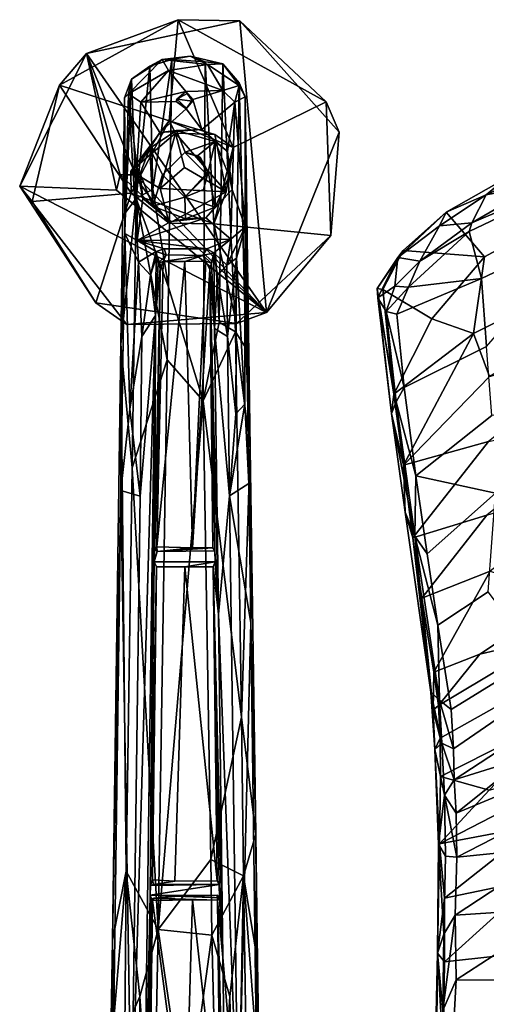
# Model space of a CAD drawing. Header units: millimetres. Extents: x -31 to 2906, y -30 to 542.
# Tile 11 of 54: x -31 to 57, y 340 to 527. Entities that reach past the tile are written whole.
import ezdxf

# ---------------------------------------------------------------- set-up
doc = ezdxf.new("R2010")
doc.units = ezdxf.units.MM
doc.layers.add('Layer 01', color=7, linetype='Continuous', true_color=0x000000)

msp = doc.modelspace()

# ---------------------------------------------------------------- linework, layer by layer
at = {"layer": 'Layer 01'}
for points in [[(-3.01, 508.23, 11.79), (-1.29, 527.48, 6.8), (-23.84, 515.06, 6.34)], [(-23.84, 515.06, 6.34), (-1.29, 527.48, 6.8), (-18.71, 521.08, 0.83)], [(-1.29, 527.48, 6.8), (10.45, 527.23, 0.95), (-18.71, 521.08, 0.83)], [(15.53, 471.84, 0.38), (-18.71, 521.08, 0.83), (10.45, 527.23, 0.95)], [(9.17, 503.22, 12.03), (-1.29, 527.48, 6.8), (-3.01, 508.23, 11.79)], [(9.17, 503.22, 12.03), (26.87, 511.89, 6.68), (-1.29, 527.48, 6.8)], [(-1.29, 527.48, 6.8), (26.87, 511.89, 6.68), (10.45, 527.23, 0.95)], [(29.32, 506.09, -0.23), (10.45, 527.23, 0.95), (26.87, 511.89, 6.68)], [(15.53, 471.84, 0.38), (10.45, 527.23, 0.95), (29.32, 506.09, -0.23)], [(-23.84, 515.06, 6.34), (-18.71, 521.08, 0.83), (-31.41, 495.85, 0.53)], [(-18.71, 521.08, 0.83), (-12.97, 495.06, 0.98), (-31.41, 495.85, 0.53)], [(-18.71, 521.08, 0.83), (-12.31, 498.02), (-12.97, 495.06, 0.98)], [(-18.71, 521.08, 0.83), (-9.36, 498.02), (-12.31, 498.02)], [(-9.36, 498.02), (-18.71, 521.08, 0.83), (15.53, 471.84, 0.38)], [(1.03, 520.53, 49.95), (4.32, 518.94, 45.81), (-4.34, 519.93, 47.51)], [(1.03, 520.53, 49.95), (-4.34, 519.93, 47.51), (-2.49, 519.92, 52.39)], [(1.03, 520.53, 49.95), (-2.49, 519.92, 52.39), (3.85, 519.49, 52.47)], [(3.85, 519.49, 52.47), (7.25, 519.08, 50.52), (1.03, 520.53, 49.95)], [(4.32, 518.94, 45.81), (1.03, 520.53, 49.95), (7.25, 519.08, 50.52)], [(-10.7, 513.42, 44.53), (-4.34, 519.93, 47.51), (-3.09, 517.84, 44.45)], [(-10.7, 513.42, 44.53), (-10.14, 516.18, 49.44), (-4.34, 519.93, 47.51)], [(-10.14, 516.18, 49.44), (-6.67, 518.62, 51.75), (-4.34, 519.93, 47.51)], [(-6.67, 518.62, 51.75), (-10.14, 516.18, 49.44), (-9.25, 493.47, 80.66)], [(-9.25, 493.47, 80.66), (-6.12, 495.28, 82.12), (-6.67, 518.62, 51.75)], [(-2.49, 519.92, 52.39), (-4.34, 519.93, 47.51), (-6.67, 518.62, 51.75)], [(-6.12, 495.28, 82.12), (-2.49, 519.92, 52.39), (-6.67, 518.62, 51.75)], [(-6.12, 495.28, 82.12), (-3.14, 476.66, 107.3), (-2.49, 519.92, 52.39)], [(4.32, 518.94, 45.81), (-3.09, 517.84, 44.45), (-4.34, 519.93, 47.51)], [(-2.49, 519.92, 52.39), (-3.14, 476.66, 107.3), (3.48, 455.04, 134.9), (3.85, 519.49, 52.47)], [(4.32, 518.94, 45.81), (7.24, 514.02, 43.61), (-3.09, 517.84, 44.45)], [(3.48, 455.04, 134.9), (6.5, 469.99, 114.32), (3.85, 519.49, 52.47)], [(7.25, 519.08, 50.52), (3.85, 519.49, 52.47), (6.5, 469.99, 114.32)], [(10.3, 515, 46.06), (4.32, 518.94, 45.81), (7.25, 519.08, 50.52)], [(10.3, 515, 46.06), (7.24, 514.02, 43.61), (4.32, 518.94, 45.81)], [(6.5, 469.99, 114.32), (9.64, 468.15, 112.87), (7.25, 519.08, 50.52)], [(10.3, 515, 46.06), (7.25, 519.08, 50.52), (10.31, 515.49, 49.93)], [(7.25, 519.08, 50.52), (9.64, 468.15, 112.87), (10.31, 515.49, 49.93)], [(-3.09, 517.84, 44.45), (-8.37, 511.82, 43.6), (-10.7, 513.42, 44.53)], [(-3.09, 517.84, 44.45), (0.18, 513.81, 43.55), (-8.37, 511.82, 43.6)], [(-3.09, 517.84, 44.45), (7.24, 514.02, 43.61), (0.18, 513.81, 43.55)], [(-31.41, 495.85, 0.53), (-29.03, 492.91, 6.45), (-23.84, 515.06, 6.34)], [(-23.84, 515.06, 6.34), (-29.03, 492.91, 6.45), (-10.24, 494.54, 12.13)], [(-10.24, 494.54, 12.13), (-3.01, 508.23, 11.79), (-23.84, 515.06, 6.34)], [(-10.14, 516.18, 49.44), (-10.7, 513.42, 44.53), (-11.5, 512.61, 46.63)], [(-11.26, 490.85, 78.58), (-10.14, 516.18, 49.44), (-11.5, 512.61, 46.63)], [(-11.26, 490.85, 78.58), (-9.25, 493.47, 80.66), (-10.14, 516.18, 49.44)], [(10.3, 515, 46.06), (9.48, 511.82, 43.66), (7.24, 514.02, 43.61)], [(9.48, 511.82, 43.66), (10.3, 515, 46.06), (11.5, 512.84, 46)], [(9.64, 468.15, 112.87), (11.62, 465.1, 111.31), (10.31, 515.49, 49.93)], [(10.31, 515.49, 49.93), (11.5, 512.84, 46), (10.3, 515, 46.06)], [(11.62, 465.1, 111.31), (11.5, 512.84, 46), (10.31, 515.49, 49.93)], [(-11.5, 512.61, 46.63), (-10.7, 513.42, 44.53), (-11.44, 486.83, 45.88)], [(-10.7, 513.42, 44.53), (-9.04, 485.51, 43.6), (-11.44, 486.83, 45.88)], [(-10.7, 513.42, 44.53), (-8.37, 511.82, 43.6), (-9.14, 499.39, 43.67)], [(-9.04, 485.51, 43.6), (-10.7, 513.42, 44.53), (-9.14, 499.39, 43.67)], [(-1.67, 511.93, 43.67), (-8.37, 511.82, 43.6), (0.18, 513.81, 43.55)], [(0.18, 513.81, 43.55), (-1.5, 512.4, 56.41), (-1.67, 511.93, 43.67)], [(0.18, 513.81, 43.55), (0.45, 513.47, 56.39), (-1.5, 512.4, 56.41)], [(1.43, 511.97, 56.51), (-1.5, 512.4, 56.41), (0.45, 513.47, 56.39)], [(0.18, 513.81, 43.55), (7.24, 514.02, 43.61), (1.54, 512.34, 43.61)], [(1.54, 512.34, 43.61), (0.45, 513.47, 56.39), (0.18, 513.81, 43.55)], [(1.54, 512.34, 43.61), (1.43, 511.97, 56.51), (0.45, 513.47, 56.39)], [(3.2, 506.64, 43.61), (1.54, 512.34, 43.61), (7.24, 514.02, 43.61), (9.48, 511.82, 43.66)], [(9.48, 511.82, 43.66), (11.5, 512.84, 46), (11.46, 488.09, 45.27)], [(12.44, 446.02, 130.16), (11.46, 488.09, 45.27), (11.5, 512.84, 46)], [(12.44, 446.02, 130.16), (11.5, 512.84, 46), (11.62, 465.1, 111.31)], [(-11.5, 512.61, 46.63), (-11.44, 486.83, 45.88), (-12.19, 437.98, 107.82), (-12.16, 465.84, 104.84)], [(-12.16, 465.84, 104.84), (-11.26, 490.85, 78.58), (-11.5, 512.61, 46.63)], [(-4.75, 506.07, 43.62), (-9.14, 499.39, 43.67), (-8.37, 511.82, 43.6)], [(-8.37, 511.82, 43.6), (-1.67, 511.93, 43.67), (0.25, 510.51, 43.62), (-4.75, 506.07, 43.62)], [(0.33, 510.67, 56.41), (-1.67, 511.93, 43.67), (-1.5, 512.4, 56.41)], [(0.25, 510.51, 43.62), (-1.67, 511.93, 43.67), (0.33, 510.67, 56.41)], [(-1.5, 512.4, 56.41), (1.43, 511.97, 56.51), (0.33, 510.67, 56.41)], [(1.54, 512.34, 43.61), (3.2, 506.64, 43.61), (0.25, 510.51, 43.62)], [(0.25, 510.51, 43.62), (1.43, 511.97, 56.51), (1.54, 512.34, 43.61)], [(1.43, 511.97, 56.51), (0.25, 510.51, 43.62), (0.33, 510.67, 56.41)], [(3.2, 506.64, 43.61), (9.48, 511.82, 43.66), (8.09, 502.43, 43.58)], [(27.79, 486.44, 5.06), (26.87, 511.89, 6.68), (9.17, 503.22, 12.03), (5.52, 488.69, 12.04)], [(9.48, 511.82, 43.66), (8.99, 495.2, 43.73), (8.09, 502.43, 43.58)], [(9.48, 511.82, 43.66), (11.46, 488.09, 45.27), (8.99, 495.2, 43.73)], [(26.87, 511.89, 6.68), (27.79, 486.44, 5.06), (29.32, 506.09, -0.23)], [(-4.75, 506.07, 43.62), (0.25, 510.51, 43.62), (3.2, 506.64, 43.61)], [(-10.3, 498.69, 35.08), (-1.75, 505.93, 35.08), (-3.01, 508.23, 11.79)], [(-10.3, 498.69, 35.08), (-3.01, 508.23, 11.79), (-10.24, 494.54, 12.13)], [(-3.01, 508.23, 11.79), (-1.75, 505.93, 35.08), (5.67, 505.64, 35)], [(5.67, 505.64, 35), (9.17, 503.22, 12.03), (-3.01, 508.23, 11.79)], [(-4.68, 495.38, 35.51), (-1.75, 505.93, 35.08), (-10.3, 498.69, 35.08)], [(-9.14, 499.39, 43.67), (-4.75, 506.07, 43.62), (-6.63, 503.05, 38.87)], [(-6.63, 503.05, 38.87), (-1.62, 506.45, 39.01), (0.05, 502.31, 38.88), (-4.25, 498.02, 38.88)], [(-6.63, 503.05, 38.87), (-4.75, 506.07, 43.62), (-1.62, 506.45, 39.01)], [(-1.62, 506.45, 39.01), (-4.75, 506.07, 43.62), (3.2, 506.64, 43.61)], [(-0.05, 499.37, 61.79), (-1.75, 505.93, 35.08), (-4.68, 495.38, 35.51)], [(5.67, 505.64, 35), (-1.75, 505.93, 35.08), (7.87, 494.75, 35.21)], [(-1.75, 505.93, 35.08), (-0.05, 499.37, 61.79), (7.87, 494.75, 35.21)], [(-1.62, 506.45, 39.01), (3.2, 506.64, 43.61), (5.78, 504.35, 38.86)], [(0.05, 502.31, 38.88), (-1.62, 506.45, 39.01), (5.78, 504.35, 38.86)], [(3.2, 506.64, 43.61), (8.09, 502.43, 43.58), (5.78, 504.35, 38.86)], [(5.67, 505.64, 35), (7.87, 494.75, 35.21), (9.17, 503.22, 12.03)], [(29.32, 506.09, -0.23), (27.79, 486.44, 5.06), (15.53, 471.84, 0.38)], [(81.98, 505.95, 793.32), (57.29, 494.2, 791.73), (66.89, 496.03, 793.35)], [(81.98, 505.95, 793.32), (61.1, 497.39, 790.22), (57.29, 494.2, 791.73)], [(5.78, 504.35, 38.86), (2.41, 501.6, 38.88), (0.05, 502.31, 38.88)], [(4.41, 498.56, 38.85), (2.41, 501.6, 38.88), (5.78, 504.35, 38.86)], [(5.78, 504.35, 38.86), (5.79, 491.85, 38.9), (4.41, 498.56, 38.85)], [(5.79, 491.85, 38.9), (5.78, 504.35, 38.86), (8.4, 497.75, 39)], [(8.09, 502.43, 43.58), (8.4, 497.75, 39), (5.78, 504.35, 38.86)], [(-8.49, 498.23, 39.02), (-9.14, 499.39, 43.67), (-6.63, 503.05, 38.87)], [(-6.63, 503.05, 38.87), (-6.12, 492.05, 38.91), (-8.49, 498.23, 39.02)], [(-6.12, 492.05, 38.91), (-6.63, 503.05, 38.87), (-4.25, 498.02, 38.88)], [(-4.25, 498.02, 70), (-4.25, 498.02, 38.88), (0.05, 502.31, 38.88), (0, 502.27, 70)], [(4.25, 498.01, 70), (0, 493.77, 70), (-4.25, 498.02, 70), (0, 502.27, 70)], [(0.05, 502.31, 38.88), (2.89, 501.38, 51.72), (0, 502.27, 70)], [(4.25, 498.01, 70), (0, 502.27, 70), (2.89, 501.38, 51.72)], [(2.89, 501.38, 51.72), (0.05, 502.31, 38.88), (2.41, 501.6, 38.88)], [(4.41, 498.56, 38.85), (2.89, 501.38, 51.72), (2.41, 501.6, 38.88)], [(7.87, 494.75, 35.21), (5.52, 488.69, 12.04), (9.17, 503.22, 12.03)], [(8.99, 495.2, 43.73), (8.4, 497.75, 39), (8.09, 502.43, 43.58)], [(2.89, 501.38, 51.72), (4.41, 498.56, 38.85), (4.25, 498.01, 70)], [(54.09, 487.21, 790.57), (56.39, 478.29, 765.16), (77.25, 488.18, 766.18), (82.92, 500.96, 793.51)], [(54.09, 487.21, 790.57), (82.92, 500.96, 793.51), (54.57, 488.85, 791.82)], [(66.89, 496.03, 793.35), (54.57, 488.85, 791.82), (82.92, 500.96, 793.51)], [(-12.97, 495.06, 0.98), (-12.31, 498.02), (-12.31, 498.02)], [(15.53, 471.84, 0.38), (-12.97, 495.06, 0.98), (-12.31, 498.02)], [(15.53, 471.84, 0.38), (-12.31, 498.02), (-9.36, 498.02)], [(-12.31, 498.02), (-12.31, 498.02), (-9.36, 498.02)], [(-10.3, 498.69, 35.08), (-2.98, 488.81, 35.04), (-4.68, 495.38, 35.51)], [(-2.98, 488.81, 35.04), (-10.3, 498.69, 35.08), (-10.24, 494.54, 12.13)], [(-9.14, 499.39, 43.67), (-8.49, 498.23, 39.02), (-8.01, 493.49, 43.57)], [(-8.01, 493.49, 43.57), (-9.04, 485.51, 43.6), (-9.14, 499.39, 43.67)], [(-8.49, 498.23, 39.02), (-6.12, 492.05, 38.91), (-8.01, 493.49, 43.57)], [(-4.25, 498.02, 38.88), (0, 493.77, 38.88), (-6.12, 492.05, 38.91)], [(-0.05, 499.37, 61.79), (-4.68, 495.38, 35.51), (7.87, 494.75, 35.21)], [(0, 493.77, 70), (0, 493.77, 38.88), (-4.25, 498.02, 38.88), (-4.25, 498.02, 70)], [(5.79, 491.85, 38.9), (0, 493.77, 38.88), (4.41, 498.56, 38.85)], [(0, 493.77, 38.88), (3.57, 495.22, 49.28), (4.41, 498.56, 38.85)], [(0, 493.77, 70), (4.25, 498.01, 70), (3.57, 495.22, 49.28)], [(4.25, 498.01, 70), (4.41, 498.56, 38.85), (3.57, 495.22, 49.28)], [(8.99, 495.2, 43.73), (5.79, 491.85, 38.9), (8.4, 497.75, 39)], [(-16.9, 473.65, 6.22), (-29.03, 492.91, 6.45), (-31.41, 495.85, 0.53)], [(-16.9, 473.65, 6.22), (-31.41, 495.85, 0.53), (-11.06, 469.53, 0.86)], [(15.53, 471.84, 0.38), (-11.06, 469.53, 0.86), (-31.41, 495.85, 0.53)], [(-12.97, 495.06, 0.98), (15.53, 471.84, 0.38), (-31.41, 495.85, 0.53)], [(61.1, 497.39, 790.22), (49.68, 490.9, 787.64), (57.29, 494.2, 791.73)], [(49.68, 490.9, 787.64), (61.1, 497.39, 790.22), (68.8, 488.8, 758.99), (56.98, 482.41, 756.48)], [(66.89, 496.03, 793.35), (57.29, 494.2, 791.73), (54.57, 488.85, 791.82)], [(-16.9, 473.65, 6.22), (-10.24, 494.54, 12.13), (-29.03, 492.91, 6.45)], [(5.52, 488.69, 12.04), (-10.24, 494.54, 12.13), (-16.9, 473.65, 6.22), (9.81, 469.77, 6.48)], [(-2.98, 488.81, 35.04), (-10.24, 494.54, 12.13), (5.52, 488.69, 12.04)], [(-6.12, 495.28, 82.12), (-9.25, 493.47, 80.66), (-3.14, 476.66, 107.3)], [(-2.98, 488.81, 35.04), (7.87, 494.75, 35.21), (-4.68, 495.38, 35.51)], [(7.87, 494.75, 35.21), (-2.98, 488.81, 35.04), (5.52, 488.69, 12.04)], [(0, 493.77, 70), (3.57, 495.22, 49.28), (0, 493.77, 38.88)], [(8.99, 495.2, 43.73), (8.72, 485.75, 43.61), (4.02, 489.83, 43.61)], [(5.79, 491.85, 38.9), (8.99, 495.2, 43.73), (4.02, 489.83, 43.61)], [(8.99, 495.2, 43.73), (11.46, 488.09, 45.27), (8.72, 485.75, 43.61)], [(48.44, 488.29, 788.41), (54.57, 488.85, 791.82), (57.29, 494.2, 791.73)], [(49.68, 490.9, 787.64), (48.44, 488.29, 788.41), (57.29, 494.2, 791.73)], [(-11.26, 490.85, 78.58), (-12.16, 465.84, 104.84), (-9.25, 493.47, 80.66)], [(-10.04, 442.31, 145.81), (-9.25, 493.47, 80.66), (-12.16, 465.84, 104.84)], [(-9.25, 493.47, 80.66), (-10.04, 442.31, 145.81), (-3.34, 462.82, 124.99)], [(-9.25, 493.47, 80.66), (-3.34, 462.82, 124.99), (-3.14, 476.66, 107.3)], [(-2.66, 489.14, 43.61), (-9.04, 485.51, 43.6), (-8.01, 493.49, 43.57)], [(-2.66, 489.14, 43.61), (-8.01, 493.49, 43.57), (-6.12, 492.05, 38.91)], [(0, 493.77, 38.88), (0.1, 489.62, 38.95), (-6.12, 492.05, 38.91)], [(0, 493.77, 38.88), (5.79, 491.85, 38.9), (0.1, 489.62, 38.95)], [(0.1, 489.62, 38.95), (-2.66, 489.14, 43.61), (-6.12, 492.05, 38.91)], [(0.1, 489.62, 38.95), (5.79, 491.85, 38.9), (4.02, 489.83, 43.61)], [(40.48, 482.26, 781.01), (48.44, 488.29, 788.41), (49.68, 490.9, 787.64)], [(49.68, 490.9, 787.64), (41.54, 483.64, 779.8), (40.48, 482.26, 781.01)], [(49.68, 490.9, 787.64), (56.98, 482.41, 756.48), (41.54, 483.64, 779.8)], [(-9.04, 485.51, 43.6), (-2.66, 489.14, 43.61), (4.02, 489.83, 43.61)], [(4.02, 489.83, 43.61), (8.72, 485.75, 43.61), (-9.04, 485.51, 43.6)], [(0.1, 489.62, 38.95), (4.02, 489.83, 43.61), (-2.66, 489.14, 43.61)], [(5.52, 488.69, 12.04), (9.81, 469.77, 6.48), (27.79, 486.44, 5.06)], [(54.57, 488.85, 791.82), (44.69, 481.57, 785.26), (54.09, 487.21, 790.57)], [(54.57, 488.85, 791.82), (48.44, 488.29, 788.41), (44.69, 481.57, 785.26)], [(68.8, 488.8, 758.99), (81.78, 481.2, 721.03), (54.91, 467.84, 718.77), (56.98, 482.41, 756.48)], [(-11.44, 486.83, 45.88), (-10.44, 453.49, 81.01), (-12.19, 437.98, 107.82)], [(-11.44, 486.83, 45.88), (-9.04, 485.51, 43.6), (-8.79, 481.38, 44.83)], [(-8.79, 481.38, 44.83), (-10.44, 453.49, 81.01), (-11.44, 486.83, 45.88)], [(8.01, 480.83, 44.56), (8.72, 485.75, 43.61), (11.46, 488.09, 45.27)], [(9.81, 482.17, 45.95), (8.01, 480.83, 44.56), (11.46, 488.09, 45.27)], [(11.41, 454.4, 83.03), (9.81, 482.17, 45.95), (11.46, 488.09, 45.27)], [(12.17, 439.35, 106.21), (11.41, 454.4, 83.03), (11.46, 488.09, 45.27)], [(12.17, 439.35, 106.21), (11.46, 488.09, 45.27), (12.44, 446.02, 130.16)], [(48.44, 488.29, 788.41), (40.48, 482.26, 781.01), (44.69, 481.57, 785.26)], [(56.39, 478.29, 765.16), (54.09, 487.21, 790.57), (42.53, 476.67, 779.15)], [(42.53, 476.67, 779.15), (54.09, 487.21, 790.57), (44.69, 481.57, 785.26)], [(77.25, 488.18, 766.18), (56.39, 478.29, 765.16), (57.36, 465.38, 728.91)], [(-9.04, 485.51, 43.6), (8.72, 485.75, 43.61), (4.18, 483.96, 44.23)], [(4.18, 483.96, 44.23), (-3.94, 483.93, 44.5), (-9.04, 485.51, 43.6)], [(-9.04, 485.51, 43.6), (-3.94, 483.93, 44.5), (-5.45, 483.42, 43.49)], [(-8.79, 481.38, 44.83), (-9.04, 485.51, 43.6), (-5.45, 483.42, 43.49)], [(8.72, 485.75, 43.61), (5.5, 483.15, 43.72), (4.18, 483.96, 44.23)], [(8.01, 480.83, 44.56), (5.5, 483.15, 43.72), (8.72, 485.75, 43.61)], [(27.79, 486.44, 5.06), (9.81, 469.77, 6.48), (15.53, 471.84, 0.38)], [(-8.79, 481.38, 44.83), (-5.45, 483.42, 43.49), (-6.53, 478.94, 45.8)], [(-6.53, 478.94, 45.8), (-5.45, 483.42, 43.49), (-5.45, 482.3, 44.66)], [(-5.45, 483.42, 43.49), (-3.94, 483.93, 44.5), (-3.54, 482.81, 66.07)], [(-5.45, 483.42, 43.49), (-3.54, 482.81, 66.07), (-5.08, 481.24, 68.06)], [(-5.08, 481.24, 68.06), (-5.45, 482.3, 44.66), (-5.45, 483.42, 43.49)], [(-5.08, 481.24, 68.06), (-3.54, 482.81, 66.07), (-4.15, 481.52, 89.59)], [(-3.54, 482.81, 66.07), (3.43, 482.65, 69.09), (-4.15, 481.52, 89.59)], [(3.43, 482.65, 69.09), (-3.54, 482.81, 66.07), (-3.94, 483.93, 44.5), (4.18, 483.96, 44.23)], [(4.18, 483.96, 44.23), (5.5, 483.15, 43.72), (3.43, 482.65, 69.09)], [(3.43, 482.65, 69.09), (5.5, 483.15, 43.72), (5.09, 481.24, 67.85)], [(5.64, 468.78, 60.71), (5.09, 481.24, 67.85), (5.5, 483.15, 43.72)], [(6.23, 478.88, 46), (5.5, 483.15, 43.72), (8.01, 480.83, 44.56)], [(5.64, 468.78, 60.71), (5.5, 483.15, 43.72), (6.23, 478.88, 46)], [(41.54, 483.64, 779.8), (36.6, 476.42, 769.91), (40.48, 482.26, 781.01)], [(37.65, 476.18, 766.32), (36.6, 476.42, 769.91), (41.54, 483.64, 779.8)], [(46.97, 470.6, 738.3), (37.65, 476.18, 766.32), (41.54, 483.64, 779.8), (56.98, 482.41, 756.48)], [(-8.16, 467.27, 60.74), (-10.44, 453.49, 81.01), (-8.79, 481.38, 44.83)], [(-8.16, 467.27, 60.74), (-8.79, 481.38, 44.83), (-6.53, 478.94, 45.8)], [(-6.53, 478.94, 45.8), (-5.45, 482.3, 44.66), (-5.61, 471.26, 57.68)], [(-5.45, 482.3, 44.66), (-5.08, 481.24, 68.06), (-5.61, 471.26, 57.68)], [(-5.08, 481.24, 68.06), (-4.72, 480.18, 91), (-5.61, 471.26, 57.68)], [(0, 481.54, 90.02), (-5.36, 427.32, 158.64), (-4.15, 481.52, 89.59)], [(0, 481.54, 90.02), (1.46, 427.11, 159.53), (-5.36, 427.32, 158.64)], [(-5.36, 427.32, 158.64), (-4.72, 480.18, 91), (-4.15, 481.52, 89.59)], [(-5.08, 481.24, 68.06), (-4.15, 481.52, 89.59), (-4.72, 480.18, 91)], [(3.43, 482.65, 69.09), (0, 481.54, 90.02), (-4.15, 481.52, 89.59)], [(0, 481.54, 90.02), (3.43, 482.65, 69.09), (4, 481.56, 89.54)], [(4, 481.56, 89.54), (1.46, 427.11, 159.53), (0, 481.54, 90.02)], [(4, 481.56, 89.54), (4.72, 480.01, 91.18), (1.46, 427.11, 159.53)], [(3.43, 482.65, 69.09), (5.09, 481.24, 67.85), (4, 481.56, 89.54)], [(4.72, 480.01, 91.18), (4, 481.56, 89.54), (5.09, 481.24, 67.85)], [(4.72, 480.01, 91.18), (5.09, 481.24, 67.85), (5.64, 468.78, 60.71)], [(8.01, 480.83, 44.56), (9.81, 482.17, 45.95), (8.13, 467.26, 60.76)], [(9.81, 482.17, 45.95), (9.69, 452.6, 80.6), (8.13, 467.26, 60.76)], [(9.69, 452.6, 80.6), (9.81, 482.17, 45.95), (11.41, 454.4, 83.03)], [(36.6, 476.42, 769.91), (36.72, 474.63, 769.25), (40.48, 482.26, 781.01)], [(36.72, 474.63, 769.25), (39.93, 476.86, 778.1), (40.48, 482.26, 781.01)], [(44.69, 481.57, 785.26), (40.48, 482.26, 781.01), (39.93, 476.86, 778.1)], [(44.69, 481.57, 785.26), (39.93, 476.86, 778.1), (42.53, 476.67, 779.15)], [(54.91, 467.84, 718.77), (46.97, 470.6, 738.3), (56.98, 482.41, 756.48)], [(54.91, 467.84, 718.77), (81.78, 481.2, 721.03), (81.64, 473.55, 697.82), (57.93, 459.68, 689.98)], [(-5.7, 427.09, 139.73), (-5.61, 471.26, 57.68), (-4.72, 480.18, 91)], [(-4.72, 480.18, 91), (-5.36, 427.32, 158.64), (-5.7, 427.09, 139.73)], [(5.35, 427.12, 158.73), (1.46, 427.11, 159.53), (4.72, 480.01, 91.18)], [(6.37, 414.52, 125.84), (5.73, 426.51, 139.23), (4.72, 480.01, 91.18)], [(5.64, 468.78, 60.71), (6.37, 414.52, 125.84), (4.72, 480.01, 91.18)], [(4.72, 480.01, 91.18), (5.73, 426.51, 139.23), (5.35, 427.12, 158.73)], [(8.13, 467.26, 60.76), (6.23, 478.88, 46), (8.01, 480.83, 44.56)], [(-8.16, 467.27, 60.74), (-6.53, 478.94, 45.8), (-5.61, 471.26, 57.68)], [(8.13, 467.26, 60.76), (5.64, 468.78, 60.71), (6.23, 478.88, 46)], [(41.7, 457.57, 730.57), (57.36, 465.38, 728.91), (56.39, 478.29, 765.16), (40.28, 471.51, 769.17)], [(40.28, 471.51, 769.17), (56.39, 478.29, 765.16), (42.53, 476.67, 779.15)], [(-3.34, 462.82, 124.99), (3.48, 455.04, 134.9), (-3.14, 476.66, 107.3)], [(36.6, 476.42, 769.91), (39.71, 456.29, 709.5), (39.31, 452.62, 704.12)], [(36.72, 474.63, 769.25), (36.6, 476.42, 769.91), (39.31, 452.62, 704.12)], [(36.6, 476.42, 769.91), (37.65, 476.18, 766.32), (39.71, 456.29, 709.5)], [(39.93, 476.86, 778.1), (36.72, 474.63, 769.25), (38.28, 472.02, 769.98)], [(46.97, 470.6, 738.3), (39.71, 456.29, 709.5), (37.65, 476.18, 766.32)], [(39.93, 476.86, 778.1), (38.28, 472.02, 769.98), (42.53, 476.67, 779.15)], [(38.28, 472.02, 769.98), (40.28, 471.51, 769.17), (42.53, 476.67, 779.15)], [(9.81, 469.77, 6.48), (-16.9, 473.65, 6.22), (-11.06, 469.53, 0.86)], [(40.21, 454.84, 720.91), (38.28, 472.02, 769.98), (36.72, 474.63, 769.25)], [(40.21, 454.84, 720.91), (36.72, 474.63, 769.25), (39.31, 452.62, 704.12)], [(9.81, 469.77, 6.48), (-11.06, 469.53, 0.86), (15.53, 471.84, 0.38)], [(38.28, 472.02, 769.98), (41.7, 457.57, 730.57), (40.28, 471.51, 769.17)], [(40.21, 454.84, 720.91), (41.7, 457.57, 730.57), (38.28, 472.02, 769.98)], [(-7.99, 294.69, 269.82), (-10.15, 315.3, 243.33), (-5.61, 471.26, 57.68)], [(-5.61, 471.26, 57.68), (-10.15, 315.3, 243.33), (-8.51, 436.96, 97.18)], [(-8.16, 467.27, 60.74), (-5.61, 471.26, 57.68), (-8.51, 436.96, 97.18)], [(-5.61, 471.26, 57.68), (-6.58, 361.09, 219.58), (-7.99, 294.69, 269.82)], [(-5.61, 471.26, 57.68), (-5.81, 424.45, 138.61), (-6.58, 361.09, 219.58)], [(-5.81, 424.45, 138.61), (-5.61, 471.26, 57.68), (-5.7, 427.09, 139.73)], [(3.48, 455.04, 134.9), (9.64, 468.15, 112.87), (6.5, 469.99, 114.32)], [(39.71, 456.29, 709.5), (46.97, 470.6, 738.3), (54.91, 467.84, 718.77)], [(3.48, 455.04, 134.9), (10.75, 394.94, 206.18), (9.64, 468.15, 112.87)], [(6.37, 414.52, 125.84), (5.64, 468.78, 60.71), (8.51, 436.99, 97.14)], [(5.64, 468.78, 60.71), (8.13, 467.26, 60.76), (8.51, 436.99, 97.14)], [(12.44, 446.02, 130.16), (11.62, 465.1, 111.31), (9.64, 468.15, 112.87)], [(9.64, 468.15, 112.87), (10.75, 394.94, 206.18), (12.44, 446.02, 130.16)], [(39.71, 456.29, 709.5), (54.91, 467.84, 718.77), (41.56, 442.79, 665.69)], [(57.93, 459.68, 689.98), (41.56, 442.79, 665.69), (54.91, 467.84, 718.77)], [(-8.51, 436.96, 97.18), (-10.44, 453.49, 81.01), (-8.16, 467.27, 60.74)], [(8.51, 436.99, 97.14), (8.13, 467.26, 60.76), (9.69, 452.6, 80.6)], [(57.93, 459.68, 689.98), (81.51, 466.34, 674.9), (57.73, 447.29, 651.09), (41.56, 442.79, 665.69)], [(-11.18, 365.67, 243.47), (-12.16, 465.84, 104.84), (-13.78, 352.55, 249.37)], [(-12.16, 465.84, 104.84), (-12.19, 437.98, 107.82), (-13.78, 352.55, 249.37)], [(-12.16, 465.84, 104.84), (-11.18, 365.67, 243.47), (-10.04, 442.31, 145.81)], [(57.36, 465.38, 728.91), (41.7, 457.57, 730.57), (43.93, 440.77, 678.52), (58.35, 452.29, 689.18)], [(-10.04, 442.31, 145.81), (-5.1, 354.56, 263.01), (-3.34, 462.82, 124.99)], [(-3.34, 462.82, 124.99), (-5.1, 354.56, 263.01), (3.48, 455.04, 134.9)], [(40.21, 454.84, 720.91), (43.93, 440.77, 678.52), (41.7, 457.57, 730.57)], [(-5.1, 354.56, 263.01), (4.91, 367.88, 246.04), (3.48, 455.04, 134.9)], [(10.75, 394.94, 206.18), (3.48, 455.04, 134.9), (4.91, 367.88, 246.04)], [(39.71, 456.29, 709.5), (41.56, 442.79, 665.69), (39.31, 452.62, 704.12)], [(39.31, 452.62, 704.12), (43.73, 429.3, 638.11), (40.21, 454.84, 720.91)], [(40.21, 454.84, 720.91), (43.73, 429.3, 638.11), (43.93, 440.77, 678.52)], [(-10.44, 453.49, 81.01), (-8.51, 436.96, 97.18), (-12.19, 437.98, 107.82)], [(11.41, 454.4, 83.03), (8.51, 436.99, 97.14), (9.69, 452.6, 80.6)], [(12.17, 439.35, 106.21), (8.51, 436.99, 97.14), (11.41, 454.4, 83.03)], [(59.04, 437.5, 640.99), (72.39, 454.61, 674.21), (58.35, 452.29, 689.18), (43.93, 440.77, 678.52)], [(41.88, 433.86, 641.75), (43.73, 429.3, 638.11), (39.31, 452.62, 704.12)], [(41.56, 442.79, 665.69), (41.88, 433.86, 641.75), (39.31, 452.62, 704.12)], [(57.73, 447.29, 651.09), (81.24, 452.39, 627.63), (57.43, 433.3, 603.93), (43.38, 429.03, 617.9)], [(57.73, 447.29, 651.09), (43.38, 429.03, 617.9), (41.56, 442.79, 665.69)], [(12.44, 446.02, 130.16), (10.75, 394.94, 206.18), (13.5, 372.71, 223.68)], [(12.17, 439.35, 106.21), (12.44, 446.02, 130.16), (12.53, 412.92, 137.96)], [(12.44, 446.02, 130.16), (13.5, 372.71, 223.68), (12.53, 412.92, 137.96)], [(-10.04, 442.31, 145.81), (-11.18, 365.67, 243.47), (-5.1, 354.56, 263.01)], [(41.56, 442.79, 665.69), (43.38, 429.03, 617.9), (41.88, 433.86, 641.75)], [(43.93, 440.77, 678.52), (43.73, 429.3, 638.11), (46.08, 425.94, 627.58)], [(46.08, 425.94, 627.58), (59.04, 437.5, 640.99), (43.93, 440.77, 678.52)], [(58.05, 422.7, 564.4), (45.04, 417.54, 574.42), (57.43, 433.3, 603.93), (81.09, 440.62, 584.7)], [(-13.85, 315.55, 254.96), (-12.19, 437.98, 107.82), (-10.15, 315.3, 243.33)], [(-12.19, 437.98, 107.82), (-13.85, 315.55, 254.96), (-13.78, 352.55, 249.37)], [(-10.15, 315.3, 243.33), (-12.19, 437.98, 107.82), (-8.51, 436.96, 97.18)], [(12.53, 412.92, 137.96), (8.51, 436.99, 97.14), (12.17, 439.35, 106.21)], [(6.37, 414.52, 125.84), (8.51, 436.99, 97.14), (10.16, 314.93, 243.78)], [(12.53, 412.92, 137.96), (10.16, 314.93, 243.78), (8.51, 436.99, 97.14)], [(48.1, 412.42, 577.07), (57.65, 418.75, 578.62), (59.04, 437.5, 640.99), (46.08, 425.94, 627.58)], [(41.88, 433.86, 641.75), (46.79, 399.68, 512.87), (43.73, 429.3, 638.11)], [(43.38, 429.03, 617.9), (46.79, 399.68, 512.87), (41.88, 433.86, 641.75)], [(57.43, 433.3, 603.93), (45.04, 417.54, 574.42), (43.38, 429.03, 617.9)], [(43.38, 429.03, 617.9), (45.04, 417.54, 574.42), (46.79, 399.68, 512.87)], [(48.1, 412.42, 577.07), (43.73, 429.3, 638.11), (48.4, 398.16, 519.41)], [(43.73, 429.3, 638.11), (48.1, 412.42, 577.07), (46.08, 425.94, 627.58)], [(48.4, 398.16, 519.41), (43.73, 429.3, 638.11), (46.79, 399.68, 512.87)], [(-5.7, 427.09, 139.73), (-5.24, 426.44, 139.29), (-5.81, 424.45, 138.61)], [(-5.24, 426.44, 139.29), (-5.7, 427.09, 139.73), (-5.36, 427.32, 158.64)], [(1.46, 427.11, 159.53), (-5.24, 426.44, 139.29), (-5.36, 427.32, 158.64)], [(-5.24, 426.44, 139.29), (5.35, 427.12, 158.73), (5.73, 426.51, 139.23)], [(1.46, 427.11, 159.53), (5.35, 427.12, 158.73), (-5.24, 426.44, 139.29)], [(-5.81, 424.45, 138.61), (-5.24, 426.44, 139.29), (5.73, 426.51, 139.23), (5.77, 424.43, 138.6)], [(6.37, 414.52, 125.84), (5.77, 424.43, 138.6), (5.73, 426.51, 139.23)], [(-6.58, 361.09, 219.58), (-5.81, 424.45, 138.61), (-5.4, 423.51, 163.32)], [(-6.53, 362.96, 219.35), (-6.58, 361.09, 219.58), (-5.4, 423.51, 163.32)], [(-6.13, 364.04, 239.16), (-6.53, 362.96, 219.35), (-5.4, 423.51, 163.32)], [(-5.4, 423.51, 163.32), (0, 423.49, 164.21), (-1.93, 363.79, 240.38), (-6.13, 364.04, 239.16)], [(5.77, 424.43, 138.6), (0, 423.49, 164.21), (-5.4, 423.51, 163.32), (-5.81, 424.45, 138.61)], [(0, 423.49, 164.21), (6.13, 363.85, 239.66), (-1.93, 363.79, 240.38)], [(5.41, 423.48, 163.35), (0, 423.49, 164.21), (5.77, 424.43, 138.6)], [(5.41, 423.48, 163.35), (6.13, 363.85, 239.66), (0, 423.49, 164.21)], [(6.37, 414.52, 125.84), (5.41, 423.48, 163.35), (5.77, 424.43, 138.6)], [(7.25, 349.24, 204.26), (6.51, 363.13, 219.41), (5.41, 423.48, 163.35)], [(6.37, 414.52, 125.84), (7.25, 349.24, 204.26), (5.41, 423.48, 163.35)], [(6.51, 363.13, 219.41), (6.13, 363.85, 239.66), (5.41, 423.48, 163.35)], [(45.04, 417.54, 574.42), (58.05, 422.7, 564.4), (47.36, 403.51, 518.09)], [(58.05, 422.7, 564.4), (72.54, 417.82, 514.11), (56.07, 406.91, 510.08), (47.36, 403.51, 518.09)], [(45.04, 417.54, 574.42), (47.24, 396.27, 496.15), (46.79, 399.68, 512.87)], [(45.04, 417.54, 574.42), (47.36, 403.51, 518.09), (47.24, 396.27, 496.15)], [(50.67, 396.38, 513.9), (67.02, 406.45, 513.2), (57.65, 418.75, 578.62), (48.1, 412.42, 577.07)], [(70.09, 410.2, 493.95), (56.07, 406.91, 510.08), (72.54, 417.82, 514.11)], [(7.25, 349.24, 204.26), (6.37, 414.52, 125.84), (10.16, 314.93, 243.78)], [(13.84, 315.72, 254.74), (10.16, 314.93, 243.78), (12.53, 412.92, 137.96)], [(13.5, 372.71, 223.68), (13.84, 315.72, 254.74), (12.53, 412.92, 137.96)], [(48.1, 412.42, 577.07), (48.4, 398.16, 519.41), (50.67, 396.38, 513.9)], [(67.05, 401.33, 478.2), (48.52, 390.97, 482.12), (48.26, 397.14, 495.95), (70.09, 410.2, 493.95)], [(48.26, 397.14, 495.95), (56.07, 406.91, 510.08), (70.09, 410.2, 493.95)], [(47.36, 403.51, 518.09), (56.07, 406.91, 510.08), (48.26, 397.14, 495.95)], [(65.27, 398.65, 494.34), (67.02, 406.45, 513.2), (50.67, 396.38, 513.9), (51.09, 388.93, 493.24)], [(47.24, 396.27, 496.15), (47.36, 403.51, 518.09), (48.26, 397.14, 495.95)], [(48.64, 383.65, 470.48), (48.52, 390.97, 482.12), (67.05, 401.33, 478.2), (71.26, 395.11, 465.05)], [(46.79, 399.68, 512.87), (48.89, 390, 492.78), (48.4, 398.16, 519.41)], [(46.79, 399.68, 512.87), (47.52, 388.8, 481.91), (48.89, 390, 492.78)], [(47.24, 396.27, 496.15), (47.52, 388.8, 481.91), (46.79, 399.68, 512.87)], [(69.32, 394.85, 481.51), (65.27, 398.65, 494.34), (51.09, 388.93, 493.24), (51.21, 383.03, 481.91)], [(47.24, 396.27, 496.15), (48.26, 397.14, 495.95), (48.52, 390.97, 482.12)], [(48.4, 398.16, 519.41), (51.09, 388.93, 493.24), (50.67, 396.38, 513.9)], [(48.4, 398.16, 519.41), (48.89, 390, 492.78), (51.09, 388.93, 493.24)], [(10.75, 394.94, 206.18), (4.91, 367.88, 246.04), (11.18, 364.81, 244.67)], [(10.75, 394.94, 206.18), (11.18, 364.81, 244.67), (13.5, 372.71, 223.68)], [(47.24, 396.27, 496.15), (48.52, 390.97, 482.12), (47.52, 388.8, 481.91)], [(57.86, 381.08, 460.35), (48.64, 383.65, 470.48), (71.26, 395.11, 465.05)], [(64.87, 387.24, 474.37), (69.32, 394.85, 481.51), (51.21, 383.03, 481.91)], [(47.52, 388.8, 481.91), (48.52, 390.97, 482.12), (48.64, 383.65, 470.48)], [(47.52, 388.8, 481.91), (49.36, 380.14, 475.79), (48.89, 390, 492.78)], [(49.36, 380.14, 475.79), (51.21, 383.03, 481.91), (48.89, 390, 492.78)], [(51.09, 388.93, 493.24), (48.89, 390, 492.78), (51.21, 383.03, 481.91)], [(47.52, 388.8, 481.91), (48.21, 370.78, 459.88), (49.36, 380.14, 475.79)], [(47.52, 388.8, 481.91), (48.43, 370.89, 458.12), (48.21, 370.78, 459.88)], [(48.43, 370.89, 458.12), (47.52, 388.8, 481.91), (48.64, 383.65, 470.48)], [(48.43, 370.89, 458.12), (57.86, 381.08, 460.35), (80.24, 387.27, 451.87)], [(80.24, 387.27, 451.87), (66.85, 374.32, 450.31), (48.43, 370.89, 458.12)], [(51.61, 376.69, 472.75), (64.87, 387.24, 474.37), (51.21, 383.03, 481.91)], [(64.87, 387.24, 474.37), (51.61, 376.69, 472.75), (75.48, 386.66, 465.59)], [(51.73, 368.32, 464.69), (72.32, 378.93, 460.9), (75.48, 386.66, 465.59), (51.61, 376.69, 472.75)], [(57.86, 381.08, 460.35), (48.43, 370.89, 458.12), (48.64, 383.65, 470.48)], [(51.21, 383.03, 481.91), (49.36, 380.14, 475.79), (51.61, 376.69, 472.75)], [(49.36, 380.14, 475.79), (48.21, 370.78, 459.88), (49.58, 368.52, 464.06)], [(51.61, 376.69, 472.75), (49.36, 380.14, 475.79), (51.73, 368.32, 464.69)], [(49.58, 368.52, 464.06), (51.73, 368.32, 464.69), (49.36, 380.14, 475.79)], [(71.19, 370.32, 455.95), (72.32, 378.93, 460.9), (51.73, 368.32, 464.69)], [(66.85, 374.32, 450.31), (49.38, 360.51, 451.65), (48.43, 370.89, 458.12)], [(66.77, 364.17, 445.73), (49.38, 360.51, 451.65), (66.85, 374.32, 450.31)], [(13.84, 348.55, 254.54), (13.5, 372.71, 223.68), (11.18, 364.81, 244.67)], [(13.84, 348.55, 254.54), (13.84, 315.72, 254.74), (13.5, 372.71, 223.68)], [(48.43, 370.89, 458.12), (48.07, 350.07, 449.07), (48.21, 370.78, 459.88)], [(48.07, 350.07, 449.07), (48.43, 370.89, 458.12), (49.38, 360.51, 451.65)], [(48.07, 350.07, 449.07), (49.26, 353.67, 455.57), (48.21, 370.78, 459.88)], [(49.58, 368.52, 464.06), (48.21, 370.78, 459.88), (49.26, 353.67, 455.57)], [(71.19, 370.32, 455.95), (51.73, 368.32, 464.69), (51.38, 357.32, 458.35)], [(72.73, 358.69, 450.34), (71.19, 370.32, 455.95), (51.38, 357.32, 458.35)], [(4.91, 367.88, 246.04), (-5.1, 354.56, 263.01), (5.11, 353.5, 264.37)], [(5.11, 353.5, 264.37), (11.18, 364.81, 244.67), (4.91, 367.88, 246.04)], [(49.26, 353.67, 455.57), (51.38, 357.32, 458.35), (51.73, 368.32, 464.69), (49.58, 368.52, 464.06)], [(-11.18, 365.67, 243.47), (-13.78, 352.55, 249.37), (-13.48, 337.46, 274.1)], [(-11.41, 335.38, 282.65), (-11.18, 365.67, 243.47), (-13.48, 337.46, 274.1)], [(-11.18, 365.67, 243.47), (-11.41, 335.38, 282.65), (-8.57, 341.85, 277.6)], [(-8.57, 341.85, 277.6), (-5.1, 354.56, 263.01), (-11.18, 365.67, 243.47)], [(6.51, 363.13, 219.41), (-6.58, 361.09, 219.58), (-6.53, 362.96, 219.35)], [(-6.58, 361.09, 219.58), (6.51, 363.13, 219.41), (6.6, 360.6, 219.59)], [(-6.53, 362.96, 219.35), (-6.13, 364.04, 239.16), (-5.99, 363.11, 220.18)], [(-5.99, 363.11, 220.18), (6.51, 363.13, 219.41), (-6.53, 362.96, 219.35)], [(-6.13, 364.04, 239.16), (-1.93, 363.79, 240.38), (-5.99, 363.11, 220.18)], [(6.13, 363.85, 239.66), (6.51, 363.13, 219.41), (-5.99, 363.11, 220.18), (-1.93, 363.79, 240.38)], [(8.57, 341.86, 277.59), (11.18, 364.81, 244.67), (5.11, 353.5, 264.37)], [(7.25, 349.24, 204.26), (6.6, 360.6, 219.59), (6.51, 363.13, 219.41)], [(8.57, 341.86, 277.59), (9.67, 289.72, 343.77), (11.18, 364.81, 244.67)], [(12.38, 286.55, 344.28), (11.18, 364.81, 244.67), (9.67, 289.72, 343.77)], [(11.18, 364.81, 244.67), (12.38, 286.55, 344.28), (13.38, 335.63, 277.2)], [(11.18, 364.81, 244.67), (13.38, 335.63, 277.2), (13.84, 348.55, 254.54)], [(49.4, 348.41, 447.29), (49.38, 360.51, 451.65), (66.77, 364.17, 445.73)], [(49.4, 348.41, 447.29), (66.77, 364.17, 445.73), (68.33, 350.51, 441.45)], [(-6.58, 361.09, 219.58), (-6.37, 360.43, 233.19), (-7.64, 300.11, 278.84), (-7.99, 294.69, 269.82)], [(-6.37, 360.43, 233.19), (-6.17, 360.08, 244.44), (-7.16, 300.59, 305.22), (-7.64, 300.11, 278.84)], [(-6.17, 360.08, 244.44), (-6.76, 312.28, 305.23), (-7.16, 300.59, 305.22)], [(-6.76, 312.28, 305.23), (-6.17, 360.08, 244.44), (0.04, 313.13, 305.23)], [(0, 361.05, 220.23), (-6.58, 361.09, 219.58), (6.6, 360.6, 219.59)], [(0, 361.05, 220.23), (-6.37, 360.43, 233.19), (-6.58, 361.09, 219.58)], [(-5.91, 360.53, 235.16), (-6.37, 360.43, 233.19), (0, 361.05, 220.23)], [(-5.91, 360.53, 235.16), (-6.17, 360.08, 244.44), (-6.37, 360.43, 233.19)], [(-6.17, 360.08, 244.44), (-5.91, 360.53, 235.16), (1.48, 360.19, 245.01)], [(0.04, 313.13, 305.23), (-6.17, 360.08, 244.44), (1.48, 360.19, 245.01)], [(6.18, 360.15, 244.16), (-5.91, 360.53, 235.16), (0, 361.05, 220.23), (6.15, 361.08, 220.12)], [(6.18, 360.15, 244.16), (1.48, 360.19, 245.01), (-5.91, 360.53, 235.16)], [(0, 361.05, 220.23), (6.6, 360.6, 219.59), (6.15, 361.08, 220.12)], [(6.76, 312.28, 305.23), (0.04, 313.13, 305.23), (1.48, 360.19, 245.01)], [(6.76, 312.28, 305.23), (1.48, 360.19, 245.01), (6.18, 360.15, 244.16)], [(6.18, 360.15, 244.16), (6.15, 361.08, 220.12), (6.6, 360.6, 219.59)], [(6.18, 360.15, 244.16), (6.6, 360.6, 219.59), (7.25, 349.24, 204.26)], [(7.66, 299.69, 278.95), (6.18, 360.15, 244.16), (8, 294.16, 270.45)], [(8, 294.16, 270.45), (6.18, 360.15, 244.16), (7.25, 349.24, 204.26)], [(6.76, 312.28, 305.23), (6.18, 360.15, 244.16), (7.66, 299.69, 278.95)], [(49.4, 348.41, 447.29), (48.07, 350.07, 449.07), (49.38, 360.51, 451.65)], [(72.73, 358.69, 450.34), (51.38, 357.32, 458.35), (51.57, 344.99, 453.79)], [(70.87, 344.96, 447.73), (72.73, 358.69, 450.34), (51.57, 344.99, 453.79)], [(49.06, 339.17, 451.94), (51.57, 344.99, 453.79), (51.38, 357.32, 458.35)], [(49.26, 353.67, 455.57), (49.06, 339.17, 451.94), (51.38, 357.32, 458.35)], [(-5.1, 354.56, 263.01), (-8.57, 341.85, 277.6), (-6, 306.09, 324.82)], [(-5.1, 354.56, 263.01), (-6, 306.09, 324.82), (0.27, 318.25, 310.12)], [(0.27, 318.25, 310.12), (5.11, 353.5, 264.37), (-5.1, 354.56, 263.01)], [(49.26, 353.67, 455.57), (48.07, 350.07, 449.07), (49.06, 339.17, 451.94)], [(-14.05, 334.18, 272.7), (-13.48, 337.46, 274.1), (-13.78, 352.55, 249.37)], [(-13.78, 352.55, 249.37), (-13.85, 315.55, 254.96), (-14.05, 334.18, 272.7)], [(5.11, 353.5, 264.37), (0.27, 318.25, 310.12), (6.32, 305.16, 325.92)], [(5.11, 353.5, 264.37), (6.32, 305.16, 325.92), (8.57, 341.86, 277.59)], [(47.79, 323.4, 444.29), (47.35, 318.61, 445.87), (48.07, 350.07, 449.07)], [(47.35, 318.61, 445.87), (49.06, 339.17, 451.94), (48.07, 350.07, 449.07)], [(47.79, 323.4, 444.29), (48.07, 350.07, 449.07), (49.11, 331, 444.27)], [(48.07, 350.07, 449.07), (49.4, 348.41, 447.29), (49.11, 331, 444.27)], [(68.33, 350.51, 441.45), (64.57, 330.64, 440.09), (49.11, 331, 444.27), (49.4, 348.41, 447.29)], [(10.16, 314.93, 243.78), (8, 294.16, 270.45), (7.25, 349.24, 204.26)], [(13.38, 335.63, 277.2), (14.5, 303.53, 312.91), (13.84, 348.55, 254.54)], [(13.84, 315.72, 254.74), (13.84, 348.55, 254.54), (14.19, 290.51, 285.32)], [(14.19, 290.51, 285.32), (13.84, 348.55, 254.54), (14.5, 303.53, 312.91)], [(49.06, 339.17, 451.94), (50.89, 332.22, 451.6), (51.57, 344.99, 453.79)], [(50.89, 332.22, 451.6), (70.32, 332.55, 446.3), (70.87, 344.96, 447.73), (51.57, 344.99, 453.79)], [(-11.41, 335.38, 282.65), (-8.66, 289.39, 345.24), (-8.57, 341.85, 277.6)], [(-8.66, 289.39, 345.24), (-6, 306.09, 324.82), (-8.57, 341.85, 277.6)], [(8.57, 341.86, 277.59), (6.32, 305.16, 325.92), (9.67, 289.72, 343.77)]]:
    msp.add_3dface(points, dxfattribs=at)

doc.saveas('drawing.dxf')
